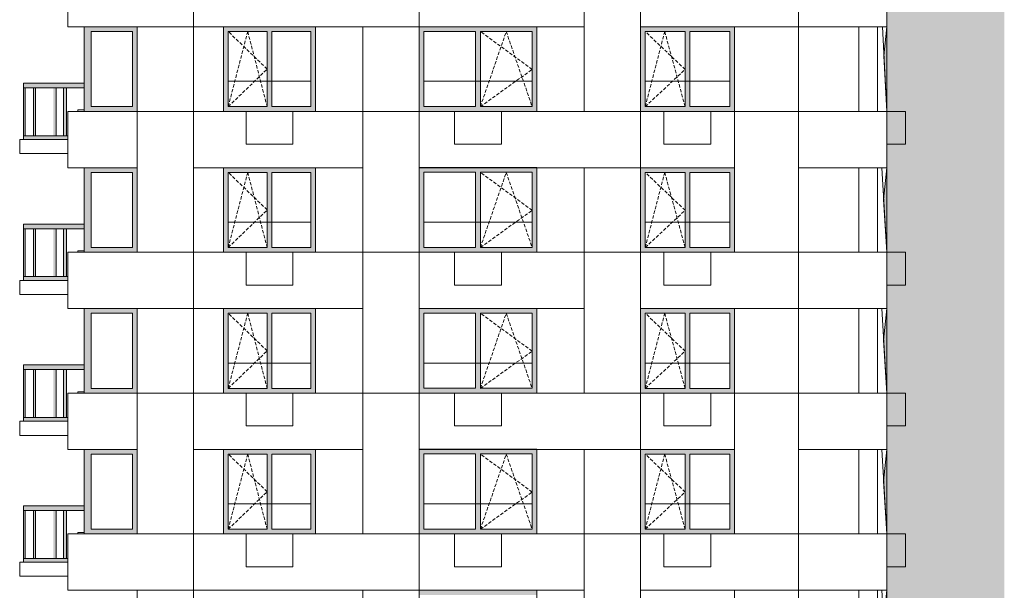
# Model space of a CAD drawing. Header units: millimetres. Extents: x 119219 to 750800, y -8933 to 168688.
# Tile 112 of 115: x 508361 to 529350, y 40860 to 53012. Entities that reach past the tile are written whole.
import ezdxf

# ---------------------------------------------------------------- set-up
doc = ezdxf.new("R2010")
doc.units = ezdxf.units.MM
doc.header["$MEASUREMENT"] = 0
doc.header["$XCLIPFRAME"] = 0
doc.linetypes.add('OO_EOIAAY', pattern=[105.833361, 70.555568, -35.277793])
for name, color, linetype, lineweight in [('0_Ном._пера__1', 7, 'Continuous', 0), ('0_Ном._пера__120', 7, 'Continuous', 0), ('0_Ном._пера__19', 255, 'Continuous', 0)]:
    doc.layers.add(name, color=color, linetype=linetype, lineweight=lineweight)
doc.layers.add('0_Ном._пера__161', color=7, linetype='Continuous', lineweight=13, true_color=0x6a6a6a)
picture_1 = doc.add_image_def('image6.png', size_in_pixel=(725, 814))
picture_2 = doc.add_image_def('image4.png', size_in_pixel=(877, 829))
picture_3 = doc.add_image_def('image2.png', size_in_pixel=(882, 837))
picture_4 = doc.add_image_def('image5.png', size_in_pixel=(729, 823))
picture_5 = doc.add_image_def('image3.png', size_in_pixel=(734, 827))

msp = doc.modelspace()

# ---------------------------------------------------------------- hatches: boundary and pattern name
at = {"layer": '0_Ном._пера__161', "linetype": 'Continuous', "lineweight": 0, "true_color": 0x696969}
for points in [[(509735.981, 52859.979), (509735.981, 52759.979), (509885.981, 52759.979), (510766.015, 52759.979), (510865.987, 52759.979), (510865.987, 52859.979)], [(509735.981, 52759.979), (509735.981, 51159.979), (509885.981, 51159.979), (509885.981, 52759.979)], [(510766.015, 52759.979), (510766.015, 51159.979), (510865.987, 51159.979), (510865.987, 52759.979)], [(512806.657, 52760), (513636.657, 52760), (513736.657, 52760), (514566.657, 52760), (514666.657, 52760), (514666.657, 52860), (512706.657, 52860), (512706.657, 52760)], [(512806.657, 52760), (512706.657, 52760), (512706.657, 51160), (512806.657, 51160)], [(513736.657, 52760), (513636.657, 52760), (513636.657, 51160), (513736.657, 51160)], [(514566.657, 52760), (514566.657, 51160), (514666.657, 51160), (514666.657, 52760)], [(516976.146, 52763.614), (518081.006, 52763.614), (518181.006, 52763.614), (519285.866, 52763.614), (519385.866, 52763.614), (519385.866, 52863.614), (516876.146, 52863.614), (516876.146, 52763.614)], [(516976.146, 52763.614), (516876.146, 52763.614), (516876.146, 51163.614), (516976.146, 51163.614)], [(518181.006, 52763.614), (518081.006, 52763.614), (518081.006, 51163.614), (518181.006, 51163.614)], [(519285.866, 51163.614), (519385.866, 51163.614), (519385.866, 52763.614), (519285.866, 52763.614)], [(521696.339, 52760), (522546.339, 52760), (522646.339, 52760), (523496.338, 52760), (523596.338, 52760), (523596.338, 52860), (521596.339, 52860), (521596.339, 52760)], [(521596.339, 52760), (521596.339, 51160), (521696.339, 51160), (521696.339, 52760)], [(522646.339, 52760), (522546.339, 52760), (522546.339, 51160), (522646.339, 51160)], [(523496.338, 52760), (523496.338, 51160), (523596.338, 51160), (523596.338, 52760)], [(508441.078, 51560.011), (509081.183, 51560.011), (509141.183, 51560.011), (509741.291, 51560.011), (509741.291, 51660.011), (508441.078, 51660.011)], [(508441.083, 50540.011), (508481.083, 50540.011), (508481.083, 51560.011), (508441.083, 51560.011)], [(508655.702, 50540.011), (508695.702, 50540.011), (508695.702, 51560.011), (508655.702, 51560.011)], [(509081.183, 50540.011), (509141.183, 50540.011), (509141.183, 51560.011), (509081.183, 51560.011)], [(509355.836, 51560.011), (509295.836, 51560.011), (509295.836, 50540.011), (509355.836, 50540.011)], [(509735.981, 51159.979), (509735.981, 51059.979), (510865.987, 51059.979), (510865.987, 51159.979), (510766.015, 51159.979), (509885.981, 51159.979)], [(512706.657, 51160), (512706.657, 51060), (514666.657, 51060), (514666.657, 51160), (514566.657, 51160), (513736.657, 51160), (513636.657, 51160), (512806.657, 51160)], [(518081.006, 51163.614), (516976.146, 51163.614), (516876.146, 51163.614), (516876.146, 51063.614), (519385.866, 51063.614), (519385.866, 51163.614), (519285.866, 51163.614), (518181.006, 51163.614)], [(522546.339, 51160), (521696.339, 51160), (521596.339, 51160), (521596.339, 51060), (523596.338, 51060), (523596.338, 51160), (523496.338, 51160), (522646.339, 51160)], [(508441.078, 50460.011), (509081.183, 50460.009), (509141.183, 50460.011), (509385.9, 50460.011), (509385.9, 50540.011), (509141.183, 50540.011), (509081.183, 50540.011), (508441.078, 50540.011)], [(509735.981, 49859.981), (509735.981, 49759.981), (509885.981, 49759.981), (510766.015, 49759.981), (510865.987, 49759.981), (510865.987, 49859.981)], [(509735.981, 49759.981), (509735.981, 48159.98), (509885.981, 48159.98), (509885.981, 49759.981)], [(510766.015, 49759.981), (510766.015, 48159.981), (510865.987, 48159.981), (510865.987, 49759.981)], [(512806.657, 49760), (513636.657, 49760), (513736.657, 49760), (514566.657, 49760), (514666.657, 49760), (514666.657, 49860), (512706.657, 49860), (512706.657, 49760)], [(512806.657, 49760), (512706.657, 49760), (512706.657, 48160), (512806.657, 48160)], [(513736.657, 49760), (513636.657, 49760), (513636.657, 48160), (513736.657, 48160)], [(514566.657, 49760), (514566.657, 48160), (514666.657, 48160), (514666.657, 49760)], [(516976.155, 49763.313), (518081.015, 49763.313), (518181.015, 49763.313), (519285.875, 49763.313), (519385.875, 49763.313), (519385.875, 49863.313), (516876.155, 49863.313), (516876.155, 49763.313)], [(516976.155, 49763.313), (516876.155, 49763.313), (516876.155, 48163.313), (516976.155, 48163.313)], [(518181.015, 49763.313), (518081.015, 49763.313), (518081.015, 48163.313), (518181.015, 48163.313)], [(519285.875, 48163.313), (519385.875, 48163.313), (519385.875, 49763.313), (519285.875, 49763.313)], [(521696.339, 49760), (522546.339, 49760), (522646.339, 49760), (523496.338, 49760), (523596.338, 49760), (523596.338, 49860), (521596.339, 49860), (521596.339, 49760)], [(521596.339, 49760), (521596.339, 48160), (521696.339, 48160), (521696.339, 49760)], [(522646.339, 49760), (522546.339, 49760), (522546.339, 48160), (522646.339, 48160)], [(523496.338, 49760), (523496.338, 48160), (523596.338, 48160), (523596.338, 49760)], [(508441.078, 48560.01), (509081.183, 48560.01), (509141.183, 48560.01), (509741.291, 48560.01), (509741.291, 48660.01), (508441.078, 48660.01)], [(508441.083, 47540.01), (508481.083, 47540.01), (508481.083, 48560.01), (508441.083, 48560.01)], [(508655.702, 47540.01), (508695.702, 47540.01), (508695.702, 48560.01), (508655.702, 48560.01)], [(509081.183, 47540.01), (509141.183, 47540.01), (509141.183, 48560.01), (509081.183, 48560.01)], [(509355.836, 48560.01), (509295.836, 48560.01), (509295.836, 47540.01), (509355.836, 47540.01)], [(509735.981, 48159.981), (509735.981, 48059.981), (510865.987, 48059.981), (510865.987, 48159.98), (510766.015, 48159.98), (509885.981, 48159.98)], [(512706.657, 48160), (512706.657, 48060), (514666.657, 48060), (514666.657, 48160), (514566.657, 48160), (513736.657, 48160), (513636.657, 48160), (512806.657, 48160)], [(518081.015, 48163.313), (516976.155, 48163.313), (516876.155, 48163.313), (516876.155, 48063.313), (519385.875, 48063.313), (519385.875, 48163.313), (519285.875, 48163.313), (518181.015, 48163.313)], [(522546.339, 48160), (521696.339, 48160), (521596.339, 48160), (521596.339, 48060), (523596.338, 48060), (523596.338, 48160), (523496.338, 48160), (522646.339, 48160)], [(508441.078, 47460.01), (509081.183, 47460.008), (509141.183, 47460.01), (509385.9, 47460.01), (509385.9, 47540.01), (509141.183, 47540.01), (509081.183, 47540.01), (508441.078, 47540.01)], [(509735.981, 46859.982), (509735.981, 46759.982), (509885.981, 46759.982), (510766.015, 46759.982), (510865.987, 46759.982), (510865.987, 46859.982)], [(512806.657, 46760), (513636.657, 46760), (513736.657, 46760), (514566.657, 46760), (514666.657, 46760), (514666.657, 46860), (512706.657, 46860), (512706.657, 46760)], [(516976.165, 46763.012), (518081.025, 46763.012), (518181.025, 46763.012), (519285.885, 46763.012), (519385.885, 46763.012), (519385.885, 46863.012), (516876.165, 46863.012), (516876.165, 46763.012)], [(521696.339, 46760), (522546.339, 46760), (522646.339, 46760), (523496.338, 46760), (523596.338, 46760), (523596.338, 46860), (521596.339, 46860), (521596.339, 46760)], [(509735.981, 46759.982), (509735.981, 45159.982), (509885.981, 45159.982), (509885.981, 46759.982)], [(510766.015, 46759.982), (510766.015, 45159.982), (510865.987, 45159.982), (510865.987, 46759.982)], [(512806.657, 46760), (512706.657, 46760), (512706.657, 45160), (512806.657, 45160)], [(513736.657, 46760), (513636.657, 46760), (513636.657, 45160), (513736.657, 45160)], [(514566.657, 46760), (514566.657, 45160), (514666.657, 45160), (514666.657, 46760)], [(516976.165, 46763.012), (516876.165, 46763.012), (516876.165, 45163.012), (516976.165, 45163.012)], [(518181.025, 46763.012), (518081.025, 46763.012), (518081.025, 45163.012), (518181.025, 45163.012)], [(519285.885, 45163.012), (519385.885, 45163.012), (519385.885, 46763.012), (519285.885, 46763.012)], [(521596.339, 46760), (521596.339, 45160), (521696.339, 45160), (521696.339, 46760)], [(522646.339, 46760), (522546.339, 46760), (522546.339, 45160), (522646.339, 45160)], [(523496.338, 46760), (523496.338, 45160), (523596.338, 45160), (523596.338, 46760)], [(508441.078, 45560.009), (509081.183, 45560.009), (509141.183, 45560.009), (509741.291, 45560.009), (509741.291, 45660.009), (508441.078, 45660.009)], [(508441.083, 44540.009), (508481.083, 44540.009), (508481.083, 45560.009), (508441.083, 45560.009)], [(508655.702, 44540.009), (508695.702, 44540.009), (508695.702, 45560.009), (508655.702, 45560.009)], [(509081.183, 44540.009), (509141.183, 44540.009), (509141.183, 45560.009), (509081.183, 45560.009)], [(509355.836, 45560.009), (509295.836, 45560.009), (509295.836, 44540.009), (509355.836, 44540.009)], [(509735.981, 45159.982), (509735.981, 45059.982), (510865.987, 45059.982), (510865.987, 45159.982), (510766.015, 45159.982), (509885.981, 45159.982)], [(512706.657, 45160), (512706.657, 45060), (514666.657, 45060), (514666.657, 45160), (514566.657, 45160), (513736.657, 45160), (513636.657, 45160), (512806.657, 45160)], [(518081.025, 45163.012), (516976.165, 45163.012), (516876.165, 45163.012), (516876.165, 45063.012), (519385.885, 45063.012), (519385.885, 45163.012), (519285.885, 45163.012), (518181.025, 45163.012)], [(522546.339, 45160), (521696.339, 45160), (521596.339, 45160), (521596.339, 45060), (523596.338, 45060), (523596.338, 45160), (523496.338, 45160), (522646.339, 45160)], [(508441.078, 44460.009), (509081.183, 44460.007), (509141.183, 44460.009), (509385.9, 44460.009), (509385.9, 44540.009), (509141.183, 44540.009), (509081.183, 44540.009), (508441.078, 44540.009)], [(509735.981, 43859.984), (509735.981, 43759.984), (509885.981, 43759.984), (510766.015, 43759.984), (510865.987, 43759.984), (510865.987, 43859.984)], [(509735.981, 43759.984), (509735.981, 42159.984), (509885.981, 42159.984), (509885.981, 43759.984)], [(510766.015, 43759.984), (510766.015, 42159.984), (510865.987, 42159.984), (510865.987, 43759.984)], [(512806.657, 43760), (513636.657, 43760), (513736.657, 43760), (514566.657, 43760), (514666.657, 43760), (514666.657, 43860), (512706.657, 43860), (512706.657, 43760)], [(512806.657, 43760), (512706.657, 43760), (512706.657, 42160), (512806.657, 42160)], [(513736.657, 43760), (513636.657, 43760), (513636.657, 42160), (513736.657, 42160)], [(514566.657, 43760), (514566.657, 42160), (514666.657, 42160), (514666.657, 43760)], [(516976.174, 43762.711), (518081.034, 43762.711), (518181.034, 43762.711), (519285.894, 43762.711), (519385.894, 43762.711), (519385.894, 43862.711), (516876.174, 43862.711), (516876.174, 43762.711)], [(516976.174, 43762.711), (516876.174, 43762.711), (516876.174, 42162.711), (516976.174, 42162.711)], [(518181.034, 43762.711), (518081.034, 43762.711), (518081.034, 42162.711), (518181.034, 42162.711)], [(519285.894, 42162.711), (519385.894, 42162.711), (519385.894, 43762.711), (519285.894, 43762.711)], [(521696.339, 43760), (522546.339, 43760), (522646.339, 43760), (523496.338, 43760), (523596.338, 43760), (523596.338, 43860), (521596.339, 43860), (521596.339, 43760)], [(521596.339, 43760), (521596.339, 42160), (521696.339, 42160), (521696.339, 43760)], [(522646.339, 43760), (522546.339, 43760), (522546.339, 42160), (522646.339, 42160)], [(523496.338, 43760), (523496.338, 42160), (523596.338, 42160), (523596.338, 43760)], [(508441.078, 42560.009), (509081.183, 42560.009), (509141.183, 42560.009), (509741.291, 42560.009), (509741.291, 42660.009), (508441.078, 42660.009)], [(508441.083, 41540.009), (508481.083, 41540.009), (508481.083, 42560.009), (508441.083, 42560.009)], [(508655.702, 41540.009), (508695.702, 41540.009), (508695.702, 42560.009), (508655.702, 42560.009)], [(509081.183, 41540.009), (509141.183, 41540.009), (509141.183, 42560.009), (509081.183, 42560.009)], [(509355.836, 42560.009), (509295.836, 42560.009), (509295.836, 41540.009), (509355.836, 41540.009)], [(509735.981, 42159.984), (509735.981, 42059.984), (510865.987, 42059.984), (510865.987, 42159.984), (510766.015, 42159.984), (509885.981, 42159.984)], [(512706.657, 42160), (512706.657, 42060), (514666.657, 42060), (514666.657, 42160), (514566.657, 42160), (513736.657, 42160), (513636.657, 42160), (512806.657, 42160)], [(518081.034, 42162.711), (516976.174, 42162.711), (516876.174, 42162.711), (516876.174, 42062.711), (519385.894, 42062.711), (519385.894, 42162.711), (519285.894, 42162.711), (518181.034, 42162.711)], [(522546.339, 42160), (521696.339, 42160), (521596.339, 42160), (521596.339, 42060), (523596.338, 42060), (523596.338, 42160), (523496.338, 42160), (522646.339, 42160)], [(508441.078, 41460.009), (509081.183, 41460.007), (509141.183, 41460.009), (509385.9, 41460.009), (509385.9, 41540.009), (509141.183, 41540.009), (509081.183, 41540.009), (508441.078, 41540.009)], [(516976.183, 40762.409), (518081.043, 40762.409), (518181.043, 40762.409), (519285.903, 40762.409), (519385.903, 40762.409), (519385.903, 40862.409), (516876.183, 40862.409), (516876.183, 40762.409)]]:
    msp.add_hatch(color=251, dxfattribs=at).paths.add_polyline_path(points)
at = {"layer": '0_Ном._пера__19', "linetype": 'Continuous', "lineweight": 0}
msp.add_hatch(color=255, dxfattribs=at).paths.add_polyline_path([(529350.442, 69710.038), (526846.474, 69710.038), (526846.474, 66660), (526846.474, 64860), (526785.972, 64260.09), (526846.449, 63060), (526846.449, 61860), (526781.891, 61184.999), (526846.474, 60060), (526846.001, 58860), (526778.415, 58184.996), (526846.448, 57060), (526846.448, 55860), (526792.026, 54959.988), (526846.463, 54060), (526846.463, 52860), (526784.198, 52242.361), (526846.462, 51060), (526846.462, 49860), (526778.414, 49184.986), (526846.462, 48060), (526846.462, 46860), (526778.415, 46184.996), (526846.449, 45060), (526846.449, 43860), (526778.423, 43185.069), (526846.475, 42060), (526846.475, 40860), (526778.41, 40185.079), (526846.449, 39060), (526846.449, 37860), (526778.403, 37185), (526846.451, 36060), (526846.451, 34860), (526778.402, 34184.996), (526846.449, 33060), (526846.449, 31860), (526778.403, 31185.008), (526846.451, 30060), (526846.451, 28860), (526778.401, 28184.996), (526846.449, 27060), (526846.449, 25860), (526778.403, 25185), (526846.451, 24060), (526846.451, 22860.301), (526778.401, 22185.009), (526846.45, 21060.13), (526846.449, 19860.301), (526778.436, 19184.45), (526846.432, 18060.301), (526846.432, 16860), (526778.399, 16185.154), (526846.449, 15060), (526846.449, 13860), (526778.403, 13185), (526846.451, 12060), (526846.451, 10860), (526783.479, 10184.996), (526846.474, 9060), (526846.474, 7860), (526778.402, 7184.99), (526845.989, 6060), (529350.442, 6014.085)])

# ---------------------------------------------------------------- linework, layer by layer
at = {"layer": '0_Ном._пера__1', "color": 7, "linetype": 'Continuous', "lineweight": 0}
for p, q in [((516876.146, 52863.614), (519385.866, 52863.614)), ((521596.339, 52860), (521596.67, 52860)), ((526846.449, 51060), (526751.68, 52860)), ((508441.078, 51560.011), (508441.078, 51660.011)), ((509741.291, 51660.011), (508441.078, 51660.011)), ((512806.657, 51700), (514566.657, 51700)), ((516976.256, 51700), (519285.976, 51700)), ((521696.339, 51700), (523496.338, 51700)), ((509081.183, 51560.011), (508441.078, 51560.011)), ((508441.083, 50540.011), (508441.083, 51560.011)), ((508481.083, 50540.011), (508481.083, 51560.011)), ((508655.702, 50540.011), (508655.702, 51560.011)), ((508695.702, 50540.011), (508695.702, 51560.011)), ((509141.183, 51560.011), (509081.183, 51560.011)), ((509081.183, 51560.011), (509141.183, 51560.011)), ((509741.291, 51560.011), (509141.183, 51560.011)), ((509141.183, 50540.011), (509141.183, 51560.011)), ((509295.836, 50540.011), (509295.836, 51560.011)), ((509355.836, 50540.011), (509355.836, 51560.011)), ((508441.078, 50460.011), (508441.078, 50540.011)), ((509081.183, 50540.011), (508441.078, 50540.011)), ((509141.183, 50540.011), (509081.183, 50540.011)), ((509385.9, 50540.011), (509141.183, 50540.011)), ((516876.155, 49863.313), (519385.875, 49863.313)), ((521596.339, 49860), (521596.67, 49860)), ((526846.449, 48060), (526737.592, 49860)), ((512806.657, 48700), (514566.657, 48700)), ((516976.256, 48700), (519285.976, 48700)), ((521696.339, 48700), (523496.338, 48700)), ((508441.078, 48560.01), (508441.078, 48660.01)), ((509741.291, 48660.01), (508441.078, 48660.01)), ((509081.183, 48560.01), (508441.078, 48560.01)), ((508441.083, 47540.01), (508441.083, 48560.01)), ((508481.083, 47540.01), (508481.083, 48560.01)), ((508655.702, 47540.01), (508655.702, 48560.01)), ((508695.702, 47540.01), (508695.702, 48560.01)), ((509141.183, 48560.01), (509081.183, 48560.01)), ((509081.183, 48560.01), (509141.183, 48560.01)), ((509741.291, 48560.01), (509141.183, 48560.01)), ((509141.183, 47540.01), (509141.183, 48560.01)), ((509295.836, 47540.01), (509295.836, 48560.01)), ((509355.836, 47540.01), (509355.836, 48560.01)), ((508441.078, 47460.01), (508441.078, 47540.01)), ((509081.183, 47540.01), (508441.078, 47540.01)), ((509141.183, 47540.01), (509081.183, 47540.01)), ((509385.9, 47540.01), (509141.183, 47540.01)), ((516876.165, 46863.012), (519385.885, 46863.012)), ((521596.339, 46860), (521596.67, 46860)), ((526846.449, 45060), (526737.595, 46860)), ((508441.078, 45560.009), (508441.078, 45660.009)), ((509741.291, 45660.009), (508441.078, 45660.009)), ((509081.183, 45560.009), (508441.078, 45560.009)), ((508441.083, 44540.009), (508441.083, 45560.009)), ((508481.083, 44540.009), (508481.083, 45560.009)), ((508655.702, 44540.009), (508655.702, 45560.009)), ((508695.702, 44540.009), (508695.702, 45560.009)), ((509141.183, 45560.009), (509081.183, 45560.009)), ((509081.183, 45560.009), (509141.183, 45560.009)), ((509741.291, 45560.009), (509141.183, 45560.009)), ((509141.183, 44540.009), (509141.183, 45560.009)), ((509295.836, 44540.009), (509295.836, 45560.009)), ((509355.836, 44540.009), (509355.836, 45560.009)), ((512806.657, 45700), (514566.657, 45700)), ((516976.256, 45700), (519285.976, 45700)), ((521696.339, 45700), (523496.338, 45700)), ((508441.078, 44460.009), (508441.078, 44540.009)), ((509081.183, 44540.009), (508441.078, 44540.009)), ((509141.183, 44540.009), (509081.183, 44540.009)), ((509385.9, 44540.009), (509141.183, 44540.009)), ((516876.174, 43862.711), (519385.894, 43862.711)), ((521596.339, 43860), (521596.67, 43860)), ((526846.449, 42060), (526737.614, 43860)), ((508441.078, 42560.009), (508441.078, 42660.009)), ((509741.291, 42660.009), (508441.078, 42660.009)), ((512806.657, 42700), (514566.657, 42700)), ((516976.256, 42700), (519285.976, 42700)), ((521696.339, 42700), (523496.338, 42700)), ((509081.183, 42560.009), (508441.078, 42560.009)), ((508441.083, 41540.008), (508441.083, 42560.009)), ((508481.083, 41540.009), (508481.083, 42560.009)), ((508655.702, 41540.009), (508655.702, 42560.009)), ((508695.702, 41540.009), (508695.702, 42560.009)), ((509141.183, 42560.009), (509081.183, 42560.009)), ((509081.183, 42560.009), (509141.183, 42560.009)), ((509741.291, 42560.009), (509141.183, 42560.009)), ((509141.183, 41540.009), (509141.183, 42560.009)), ((509295.836, 41540.009), (509295.836, 42560.009)), ((509355.836, 41540.009), (509355.836, 42560.009)), ((508441.078, 41460.009), (508441.078, 41540.009)), ((509081.183, 41540.009), (508441.078, 41540.009)), ((509141.183, 41540.009), (509081.183, 41540.009)), ((509385.9, 41540.009), (509141.183, 41540.009)), ((516876.183, 40862.409), (519385.903, 40862.409)), ((526846.449, 39060), (526737.595, 40860))]:
    msp.add_line(p, q, dxfattribs=at)
for points in [[(509385.9, 54060), (512065.947, 54060), (512065.947, 52860), (509385.9, 52860)], [(512065.947, 54060), (516876.551, 54060), (516876.551, 52860), (512065.947, 52860)], [(516876.551, 54060), (520396.277, 54060), (520396.277, 52860), (516876.551, 52860)], [(520396.005, 54060), (521595.966, 54060), (521595.966, 51060), (520396.005, 51060)], [(521596.022, 54059.999), (524966.014, 54059.999), (524966.014, 52860), (521596.022, 52860)], [(524966.014, 54060), (526846.449, 54060), (526846.449, 52860), (524966.014, 52860)], [(510865.987, 52860), (512065.947, 52860), (512065.947, 51060), (510865.987, 51060)], [(515676.296, 52860), (516876.256, 52860), (516876.256, 51060), (515676.296, 51060)], [(523595.964, 52860), (524966.014, 52860), (524966.014, 51060), (523595.964, 51060)], [(526246.315, 52859.999), (526646.315, 52859.999), (526646.315, 51059.999), (526246.315, 51059.999)], [(509385.9, 51060), (510865.886, 51060), (510865.886, 49860), (509385.9, 49860)], [(510865.987, 51060), (512065.947, 51060), (512065.947, 48060), (510865.987, 48060)], [(512065.947, 51060), (515676.591, 51060), (515676.591, 49860), (512065.947, 49860)], [(515676.296, 51060), (516876.256, 51060), (516876.256, 48060), (515676.296, 48060)], [(516876.256, 51060), (521596.022, 51060), (521596.022, 49860), (516876.256, 49860)], [(521596.022, 51060), (523596.338, 51060), (523596.338, 49860), (521596.022, 49860)], [(521596.022, 51060), (523596.338, 51060), (523596.338, 49860), (521596.022, 49860)], [(523596.338, 51060), (524966.014, 51060), (524966.014, 48060), (523596.338, 48060)], [(524966.014, 51060), (526846.449, 51060), (526846.449, 49860), (524966.014, 49860)], [(508361.082, 50460), (509385.859, 50460), (509385.859, 50160), (508361.082, 50160)], [(520396.005, 49860), (521595.966, 49860), (521595.966, 48060), (520396.005, 48060)], [(526246.315, 49859.999), (526646.315, 49859.999), (526646.315, 48059.999), (526246.315, 48059.999)], [(509385.9, 48060), (512065.947, 48060), (512065.947, 46860), (509385.9, 46860)], [(512065.947, 48060), (515676.296, 48060), (515676.296, 46860), (512065.947, 46860)], [(515676.296, 48060), (516876.256, 48060), (516876.256, 45060), (515676.296, 45060)], [(516876.551, 48060), (520396.277, 48060), (520396.277, 46860), (516876.551, 46860)], [(520396.005, 48060), (521595.966, 48060), (521595.966, 45060), (520396.005, 45060)], [(521596.022, 48060), (524966.014, 48060), (524966.014, 46860), (521596.022, 46860)], [(524966.014, 48060), (526846.449, 48060), (526846.449, 46860), (524966.014, 46860)], [(508361.082, 47460), (509385.859, 47460), (509385.859, 47160), (508361.082, 47160)], [(510865.987, 46860), (512065.947, 46860), (512065.947, 45060), (510865.987, 45060)], [(523595.964, 46860), (524966.014, 46860), (524966.014, 45060), (523595.964, 45060)], [(526246.315, 46859.999), (526646.315, 46859.999), (526646.315, 45059.999), (526246.315, 45059.999)], [(509385.9, 45060), (510865.886, 45060), (510865.886, 43860), (509385.9, 43860)], [(510865.987, 45060), (512065.947, 45060), (512065.947, 42060), (510865.987, 42060)], [(512065.947, 45060), (515676.296, 45060), (515676.296, 43860), (512065.947, 43860)], [(515676.296, 45060), (516876.256, 45060), (516876.256, 42060), (515676.296, 42060)], [(516876.256, 45060), (521596.022, 45060), (521596.022, 43860), (516876.256, 43860)], [(521596.022, 45060), (523596.338, 45060), (523596.338, 43860), (521596.022, 43860)], [(523596.338, 45060), (524966.014, 45060), (524966.014, 42060), (523596.338, 42060)], [(524966.014, 45060), (526846.449, 45060), (526846.449, 43860), (524966.014, 43860)], [(508361.082, 44460), (509385.859, 44460), (509385.859, 44160), (508361.082, 44160)], [(520396.005, 43860), (521595.966, 43860), (521595.966, 42060), (520396.005, 42060)], [(526246.315, 43859.999), (526646.315, 43859.999), (526646.315, 42059.999), (526246.315, 42059.999)], [(509385.9, 42060), (512065.947, 42060), (512065.947, 40860), (509385.9, 40860)], [(512065.947, 42060), (516876.551, 42060), (516876.551, 40860), (512065.947, 40860)], [(516876.551, 42060), (520396.277, 42060), (520396.277, 40860), (516876.551, 40860)], [(520396.005, 42060), (521595.966, 42060), (521595.966, 39060), (520396.005, 39060)], [(521596.022, 42060), (524966.014, 42060), (524966.014, 40860), (521596.022, 40860)], [(524966.014, 42060), (526846.449, 42060), (526846.449, 40860), (524966.014, 40860)], [(508361.082, 41460), (509385.859, 41460), (509385.859, 41160), (508361.082, 41160)], [(510865.987, 40860), (512065.947, 40860), (512065.947, 39060), (510865.987, 39060)], [(515676.296, 40860), (516876.256, 40860), (516876.256, 39060), (515676.296, 39060)], [(523595.964, 40860), (524966.014, 40860), (524966.014, 39060), (523595.964, 39060)]]:
    msp.add_lwpolyline(points, close=True, dxfattribs=at)
msp.add_lwpolyline([(526846.463, 54060.002), (526846.463, 52860.002), (526784.198, 52242.363), (526846.462, 51060.002), (526846.462, 49860.002), (526778.414, 49184.987), (526846.462, 48060.002), (526846.462, 46860.002), (526778.415, 46184.998), (526846.449, 45060.002), (526846.449, 43860.002), (526778.423, 43185.07), (526846.475, 42060.002), (526846.475, 40860.002), (526778.41, 40185.08)], dxfattribs=at)
at = {"layer": '0_Ном._пера__1', "color": 7, "linetype": 'Continuous', "lineweight": 0, "flags": 128}
for points in [[(512706.657, 52860), (512065.947, 52860), (512065.947, 51060), (512706.657, 51060)], [(515676.296, 52860), (514666.657, 52860), (514666.657, 51060), (515676.296, 51060)], [(520396.277, 52860), (519385.967, 52860), (519385.967, 51060), (520396.277, 51060)], [(526246.315, 52860), (524966.014, 52860), (524966.014, 51060), (526246.315, 51060)], [(512706.657, 49860), (512065.947, 49860), (512065.947, 48060), (512706.657, 48060)], [(515676.296, 49860), (514666.657, 49860), (514666.657, 48060), (515676.296, 48060)], [(520396.005, 49860), (519385.967, 49860), (519385.967, 48060), (520396.005, 48060)], [(526246.315, 49860), (524966.014, 49860), (524966.014, 48060), (526246.315, 48060)], [(512706.657, 46860), (512065.947, 46860), (512065.947, 45060), (512706.657, 45060)], [(515676.296, 46860), (514666.657, 46860), (514666.657, 45060), (515676.296, 45060)], [(520396.005, 46860), (519385.967, 46860), (519385.967, 45060), (520396.005, 45060)], [(526246.315, 46860), (524966.014, 46860), (524966.014, 45060), (526246.315, 45060)], [(512706.657, 43860), (512065.947, 43860), (512065.947, 42060), (512706.657, 42060)], [(515676.296, 43860), (514666.657, 43860), (514666.657, 42060), (515676.296, 42060)], [(520396.277, 43860), (519385.967, 43860), (519385.967, 42060), (520396.277, 42060)], [(526246.315, 43860), (524966.014, 43860), (524966.014, 42060), (526246.315, 42060)], [(520396.277, 40860), (519385.967, 40860), (519385.967, 39060), (520396.277, 39060)], [(526246.315, 40860), (524966.014, 40860), (524966.014, 39060), (526246.315, 39060)]]:
    msp.add_lwpolyline(points, close=True, dxfattribs=at)
at = {"layer": '0_Ном._пера__120', "color": 7, "linetype": 'Continuous', "lineweight": 0}
for p, q in [((509735.981, 52759.979), (509735.981, 52859.979)), ((509735.981, 51159.979), (509735.981, 52759.979)), ((509885.981, 52759.979), (509885.981, 51159.979)), ((510766.015, 52759.979), (509885.981, 52759.979)), ((510766.015, 51159.979), (510766.015, 52759.979)), ((512806.657, 52760), (512806.657, 51160)), ((513636.657, 52760), (512806.657, 52760)), ((513636.657, 51160), (513636.657, 52760)), ((513736.657, 52760), (513736.657, 51160)), ((514566.657, 52760), (513736.657, 52760)), ((514566.657, 51160), (514566.657, 52760)), ((516976.146, 52763.614), (516976.146, 51163.614)), ((518081.006, 52763.614), (516976.146, 52763.614)), ((518081.006, 51163.614), (518081.006, 52763.614)), ((518181.006, 52763.614), (518181.006, 51163.614)), ((519285.866, 52763.614), (518181.006, 52763.614)), ((519285.866, 51163.614), (519285.866, 52763.614)), ((521696.339, 52760), (521696.339, 51160)), ((522546.339, 52760), (521696.339, 52760)), ((522546.339, 51160), (522546.339, 52760)), ((522646.339, 52760), (522646.339, 51160)), ((523496.338, 52760), (522646.339, 52760)), ((523496.338, 51160), (523496.338, 52760)), ((509735.981, 51059.979), (509735.981, 51159.979)), ((509885.981, 51159.979), (510766.015, 51159.979)), ((512806.657, 51160), (513636.657, 51160)), ((513736.657, 51160), (514566.657, 51160)), ((516976.146, 51163.614), (518081.006, 51163.614)), ((518181.006, 51163.614), (519285.866, 51163.614)), ((521696.339, 51160), (522546.339, 51160)), ((522646.339, 51160), (523496.338, 51160)), ((509735.981, 49759.981), (509735.981, 49859.981)), ((509735.981, 48159.981), (509735.981, 49759.981)), ((509885.981, 49759.981), (509885.981, 48159.981)), ((510766.015, 49759.981), (509885.981, 49759.981)), ((510766.015, 48159.981), (510766.015, 49759.981)), ((512806.657, 49760), (512806.657, 48160)), ((513636.657, 49760), (512806.657, 49760)), ((513636.657, 48160), (513636.657, 49760)), ((513736.657, 49760), (513736.657, 48160)), ((514566.657, 49760), (513736.657, 49760)), ((514566.657, 48160), (514566.657, 49760)), ((516976.155, 49763.313), (516976.155, 48163.313)), ((518081.015, 49763.313), (516976.155, 49763.313)), ((518081.015, 48163.313), (518081.015, 49763.313)), ((518181.015, 49763.313), (518181.015, 48163.313)), ((519285.875, 49763.313), (518181.015, 49763.313)), ((519285.875, 48163.313), (519285.875, 49763.313)), ((521696.339, 49760), (521696.339, 48160)), ((522546.339, 49760), (521696.339, 49760)), ((522546.339, 48160), (522546.339, 49760)), ((522646.339, 49760), (522646.339, 48160)), ((523496.338, 49760), (522646.339, 49760)), ((523496.338, 48160), (523496.338, 49760)), ((509735.981, 48059.981), (509735.981, 48159.981)), ((509885.981, 48159.981), (510766.015, 48159.981)), ((512806.657, 48160), (513636.657, 48160)), ((513736.657, 48160), (514566.657, 48160)), ((516976.155, 48163.313), (518081.015, 48163.313)), ((518181.015, 48163.313), (519285.875, 48163.313)), ((521696.339, 48160), (522546.339, 48160)), ((522646.339, 48160), (523496.338, 48160)), ((509735.981, 46759.982), (509735.981, 46859.982)), ((509735.981, 45159.982), (509735.981, 46759.982)), ((509885.981, 46759.982), (509885.981, 45159.982)), ((510766.015, 46759.982), (509885.981, 46759.982)), ((510766.015, 45159.982), (510766.015, 46759.982)), ((512806.657, 46760), (512806.657, 45160)), ((513636.657, 46760), (512806.657, 46760)), ((513636.657, 45160), (513636.657, 46760)), ((513736.657, 46760), (513736.657, 45160)), ((514566.657, 46760), (513736.657, 46760)), ((514566.657, 45160), (514566.657, 46760)), ((516976.165, 46763.012), (516976.165, 45163.012)), ((518081.025, 46763.012), (516976.165, 46763.012)), ((518081.025, 45163.012), (518081.025, 46763.012)), ((518181.025, 46763.012), (518181.025, 45163.012)), ((519285.885, 46763.012), (518181.025, 46763.012)), ((519285.885, 45163.012), (519285.885, 46763.012)), ((521696.339, 46760), (521696.339, 45160)), ((522546.339, 46760), (521696.339, 46760)), ((522546.339, 45160), (522546.339, 46760)), ((522646.339, 46760), (522646.339, 45160)), ((523496.338, 46760), (522646.339, 46760)), ((523496.338, 45160), (523496.338, 46760)), ((509735.981, 45059.982), (509735.981, 45159.982)), ((509885.981, 45159.982), (510766.015, 45159.982)), ((512806.657, 45160), (513636.657, 45160)), ((513736.657, 45160), (514566.657, 45160)), ((516976.165, 45163.012), (518081.025, 45163.012)), ((518181.025, 45163.012), (519285.885, 45163.012)), ((521696.339, 45160), (522546.339, 45160)), ((522646.339, 45160), (523496.338, 45160)), ((509735.981, 43759.984), (509735.981, 43859.984)), ((509735.981, 42159.984), (509735.981, 43759.984)), ((509885.981, 43759.984), (509885.981, 42159.984)), ((510766.015, 43759.984), (509885.981, 43759.984)), ((510766.015, 42159.984), (510766.015, 43759.984)), ((512806.657, 43760), (512806.657, 42160)), ((513636.657, 43760), (512806.657, 43760)), ((513636.657, 42160), (513636.657, 43760)), ((513736.657, 43760), (513736.657, 42160)), ((514566.657, 43760), (513736.657, 43760)), ((514566.657, 42160), (514566.657, 43760)), ((516976.174, 43762.711), (516976.174, 42162.711)), ((518081.034, 43762.711), (516976.174, 43762.711)), ((518081.034, 42162.711), (518081.034, 43762.711)), ((518181.034, 43762.711), (518181.034, 42162.711)), ((519285.894, 43762.711), (518181.034, 43762.711)), ((519285.894, 42162.711), (519285.894, 43762.711)), ((521696.339, 43760), (521696.339, 42160)), ((522546.339, 43760), (521696.339, 43760)), ((522546.339, 42160), (522546.339, 43760)), ((522646.339, 43760), (522646.339, 42160)), ((523496.338, 43760), (522646.339, 43760)), ((523496.338, 42160), (523496.338, 43760)), ((509735.981, 42059.984), (509735.981, 42159.984)), ((509885.981, 42159.984), (510766.015, 42159.984)), ((512806.657, 42160), (513636.657, 42160)), ((513736.657, 42160), (514566.657, 42160)), ((516976.174, 42162.711), (518081.034, 42162.711)), ((518181.034, 42162.711), (519285.894, 42162.711)), ((521696.339, 42160), (522546.339, 42160)), ((522646.339, 42160), (523496.338, 42160))]:
    msp.add_line(p, q, dxfattribs=at)
at = {"layer": '0_Ном._пера__120', "color": 7, "linetype": 'OO_EOIAAY', "lineweight": 0}
for p, q in [((512806.657, 51160), (513221.657, 52760)), ((513636.657, 51960), (512806.657, 52760)), ((513221.657, 52760), (513636.657, 51160)), ((518181.116, 51160), (518733.546, 52760)), ((519285.976, 51952.811), (518181.116, 52760)), ((518733.546, 52760), (519285.976, 51160)), ((521696.339, 51160), (522111.339, 52760)), ((522546.339, 51952.811), (521696.339, 52760)), ((522111.339, 52760), (522546.339, 51160)), ((512806.657, 51160), (513636.657, 51960)), ((518181.116, 51160), (519285.976, 51952.811)), ((521696.339, 51160), (522546.339, 51952.811)), ((512806.657, 48160), (513221.657, 49760)), ((513636.657, 48960), (512806.657, 49760)), ((513221.657, 49760), (513636.657, 48160)), ((518181.116, 48160), (518733.546, 49760)), ((519285.976, 48952.811), (518181.116, 49760)), ((518733.546, 49760), (519285.976, 48160)), ((521696.339, 48160), (522111.339, 49760)), ((522546.339, 48952.811), (521696.339, 49760)), ((522111.339, 49760), (522546.339, 48160)), ((512806.657, 48160), (513636.657, 48960)), ((518181.116, 48160), (519285.976, 48952.811)), ((521696.339, 48160), (522546.339, 48952.811)), ((512806.657, 45160), (513221.657, 46760)), ((513636.657, 45960), (512806.657, 46760)), ((513221.657, 46760), (513636.657, 45160)), ((518181.116, 45160), (518733.546, 46760)), ((519285.976, 45952.811), (518181.116, 46760)), ((518733.546, 46760), (519285.976, 45160)), ((521696.339, 45160), (522111.339, 46760)), ((522546.339, 45952.811), (521696.339, 46760)), ((522111.339, 46760), (522546.339, 45160)), ((512806.657, 45160), (513636.657, 45960)), ((518181.116, 45160), (519285.976, 45952.811)), ((521696.339, 45160), (522546.339, 45952.811)), ((512806.657, 42160), (513221.657, 43760)), ((513636.657, 42960), (512806.657, 43760)), ((513221.657, 43760), (513636.657, 42160)), ((518181.116, 42160), (518733.546, 43760)), ((519285.976, 42952.811), (518181.116, 43760)), ((518733.546, 43760), (519285.976, 42160)), ((521696.339, 42160), (522111.339, 43760)), ((522546.339, 42952.811), (521696.339, 43760)), ((522111.339, 43760), (522546.339, 42160)), ((512806.657, 42160), (513636.657, 42960)), ((518181.116, 42160), (519285.976, 42952.811)), ((521696.339, 42160), (522546.339, 42952.811))]:
    msp.add_line(p, q, dxfattribs=at)
at = {"layer": '0_Ном._пера__120', "color": 7, "linetype": 'Continuous', "lineweight": 0, "flags": 128}
for points in [[(509601.112, 51090.002), (509601.112, 51060.002), (509735.794, 51060.002), (509735.794, 51090.002)], [(513186.551, 51060.002), (513186.551, 50360.002), (514186.551, 50360.002), (514186.551, 51060.002)], [(517631.001, 51060.002), (517631.001, 50360.002), (518631.001, 50360.002), (518631.001, 51060.002)], [(522095.861, 51060.002), (522095.861, 50360.002), (523095.861, 50360.002), (523095.861, 51060.002)], [(527247.036, 51059.977), (526846.449, 51059.975), (526846.449, 50359.977), (527247.036, 50359.977)], [(509601.112, 48060.002), (509735.794, 48060.002), (509735.794, 48090.002), (509601.112, 48090.002)], [(513186.551, 48060.002), (513186.551, 47360.002), (514186.551, 47360.002), (514186.551, 48060.002)], [(517631.001, 48060.002), (517631.001, 47360.002), (518631.001, 47360.002), (518631.001, 48060.002)], [(522095.861, 48060.002), (522095.861, 47360.002), (523095.861, 47360.002), (523095.861, 48060.002)], [(527247.036, 48059.978), (526846.449, 48059.977), (526846.449, 47359.978), (527247.036, 47359.978)], [(509601.112, 45060.002), (509735.794, 45060.002), (509735.794, 45090.002), (509601.112, 45090.002)], [(513186.551, 45060.002), (513186.551, 44360.002), (514186.551, 44360.002), (514186.551, 45060.002)], [(517631.001, 45060.002), (517631.001, 44360.002), (518631.001, 44360.002), (518631.001, 45060.002)], [(522095.861, 45060.002), (522095.861, 44360.002), (523095.861, 44360.002), (523095.861, 45060.002)], [(527247.036, 45059.98), (526846.449, 45059.978), (526846.449, 44359.98), (527247.036, 44359.98)], [(509601.112, 42060.002), (509735.794, 42060.002), (509735.794, 42090.002), (509601.112, 42090.002)], [(513186.551, 42060.002), (513186.551, 41360.002), (514186.551, 41360.002), (514186.551, 42060.002)], [(517631.001, 42060.002), (517631.001, 41360.002), (518631.001, 41360.002), (518631.001, 42060.002)], [(522095.861, 42060.002), (522095.861, 41360.002), (523095.861, 41360.002), (523095.861, 42060.002)], [(527247.036, 42059.982), (526846.449, 42059.98), (526846.449, 41359.982), (527247.036, 41359.982)]]:
    msp.add_lwpolyline(points, close=True, dxfattribs=at)

# ---------------------------------------------------------------- pictures from other files: only their frames are drawn
at = {"linetype": 'Continuous', "lineweight": 0}
image = msp.add_image(picture_2, insert=(509385.9, 52860), size_in_units=(2680.047, 1200), dxfattribs=at)
image.set_boundary_path([(-0.5, -0.5), (876.5, 828.5)])
image = msp.add_image(picture_2, insert=(512065.947, 52860), size_in_units=(4810.604, 1200), dxfattribs=at)
image.set_boundary_path([(-0.5, -0.5), (876.5, 828.5)])
image = msp.add_image(picture_2, insert=(516876.551, 52860), size_in_units=(3519.726, 1200), dxfattribs=at)
image.set_boundary_path([(-0.5, -0.5), (876.5, 828.5)])
image = msp.add_image(picture_3, insert=(520396.005, 51060), size_in_units=(1199.96, 3000), dxfattribs=at)
image.set_boundary_path([(-0.5, -0.5), (881.5, 836.5)])
image = msp.add_image(picture_2, insert=(521595.966, 52860), size_in_units=(3370.048, 1200), dxfattribs=at)
image.set_boundary_path([(-0.5, -0.5), (876.5, 828.5)])
image = msp.add_image(picture_4, insert=(524966.014, 52860), size_in_units=(1880.449, 1200), dxfattribs=at)
image.set_boundary_path([(-0.5, -0.5), (728.5, 822.5)])
image = msp.add_image(picture_1, insert=(512065.947, 52860), size_in_units=(1199.96, 1800), rotation=180, dxfattribs=at)
image.set_boundary_path([(-0.5, -0.5), (724.5, 813.5)])
image = msp.add_image(picture_1, insert=(516876.256, 52860), size_in_units=(1199.96, 1800), rotation=180, dxfattribs=at)
image.set_boundary_path([(-0.5, -0.5), (724.5, 813.5)])
image = msp.add_image(picture_1, insert=(524966.014, 52860), size_in_units=(1370.05, 1800), rotation=180, dxfattribs=at)
image.set_boundary_path([(-0.5, -0.5), (724.5, 813.5)])
image = msp.add_image(picture_4, insert=(526246.315, 51060), size_in_units=(400, 1800), dxfattribs=at)
image.set_boundary_path([(-0.5, -0.5), (728.5, 822.5)])
image = msp.add_image(picture_4, insert=(526646.315, 51060), size_in_units=(200, 1800), dxfattribs=at)
image.set_boundary_path([(-0.5, -0.5), (728.5, 822.5)])
image = msp.add_image(picture_2, insert=(509385.9, 49860), size_in_units=(1479.986, 1200), dxfattribs=at)
image.set_boundary_path([(-0.5, -0.5), (876.5, 828.5)])
image = msp.add_image(picture_1, insert=(512065.947, 51060), size_in_units=(1199.96, 3000), rotation=180, dxfattribs=at)
image.set_boundary_path([(-0.5, -0.5), (724.5, 813.5)])
image = msp.add_image(picture_2, insert=(512065.947, 49860), size_in_units=(3610.349, 1200), dxfattribs=at)
image.set_boundary_path([(-0.5, -0.5), (876.5, 828.5)])
image = msp.add_image(picture_1, insert=(516876.256, 51060), size_in_units=(1199.96, 3000), rotation=180, dxfattribs=at)
image.set_boundary_path([(-0.5, -0.5), (724.5, 813.5)])
image = msp.add_image(picture_2, insert=(516876.256, 49860), size_in_units=(4719.709, 1200), dxfattribs=at)
image.set_boundary_path([(-0.5, -0.5), (876.5, 828.5)])
image = msp.add_image(picture_4, insert=(521595.966, 49860), size_in_units=(1999.998, 1200), dxfattribs=at)
image.set_boundary_path([(-0.5, -0.5), (728.5, 822.5)])
image = msp.add_image(picture_1, insert=(524966.014, 51060), size_in_units=(1370.05, 3000), rotation=180, dxfattribs=at)
image.set_boundary_path([(-0.5, -0.5), (724.5, 813.5)])
image = msp.add_image(picture_4, insert=(524966.014, 49860), size_in_units=(1880.449, 1200), dxfattribs=at)
image.set_boundary_path([(-0.5, -0.5), (728.5, 822.5)])
image = msp.add_image(picture_5, insert=(509385.859, 50460), size_in_units=(1024.777, 300), rotation=180, dxfattribs=at)
image.set_boundary_path([(-0.5, -0.5), (733.5, 826.5)])
image = msp.add_image(picture_1, insert=(521595.966, 49860), size_in_units=(1199.96, 1800), rotation=180, dxfattribs=at)
image.set_boundary_path([(-0.5, -0.5), (724.5, 813.5)])
image = msp.add_image(picture_4, insert=(526246.315, 48060), size_in_units=(400, 1800), dxfattribs=at)
image.set_boundary_path([(-0.5, -0.5), (728.5, 822.5)])
image = msp.add_image(picture_4, insert=(526646.315, 48060), size_in_units=(200, 1800), dxfattribs=at)
image.set_boundary_path([(-0.5, -0.5), (728.5, 822.5)])
image = msp.add_image(picture_2, insert=(509385.9, 46860), size_in_units=(2680.047, 1200), dxfattribs=at)
image.set_boundary_path([(-0.5, -0.5), (876.5, 828.5)])
image = msp.add_image(picture_2, insert=(512065.947, 46860), size_in_units=(3610.349, 1200), dxfattribs=at)
image.set_boundary_path([(-0.5, -0.5), (876.5, 828.5)])
image = msp.add_image(picture_3, insert=(515676.296, 45060), size_in_units=(1199.96, 3000), dxfattribs=at)
image.set_boundary_path([(-0.5, -0.5), (881.5, 836.5)])
image = msp.add_image(picture_4, insert=(516876.256, 46860), size_in_units=(3520.021, 1200), dxfattribs=at)
image.set_boundary_path([(-0.5, -0.5), (728.5, 822.5)])
image = msp.add_image(picture_1, insert=(521595.966, 48060), size_in_units=(1199.96, 3000), rotation=180, dxfattribs=at)
image.set_boundary_path([(-0.5, -0.5), (724.5, 813.5)])
image = msp.add_image(picture_4, insert=(521595.966, 46860), size_in_units=(3370.048, 1200), dxfattribs=at)
image.set_boundary_path([(-0.5, -0.5), (728.5, 822.5)])
image = msp.add_image(picture_4, insert=(524966.014, 46860), size_in_units=(1880.448, 1200), dxfattribs=at)
image.set_boundary_path([(-0.5, -0.5), (728.5, 822.5)])
image = msp.add_image(picture_5, insert=(509385.859, 47460), size_in_units=(1024.777, 300), rotation=180, dxfattribs=at)
image.set_boundary_path([(-0.5, -0.5), (733.5, 826.5)])
image = msp.add_image(picture_3, insert=(510865.987, 45060), size_in_units=(1199.96, 1800), dxfattribs=at)
image.set_boundary_path([(-0.5, -0.5), (881.5, 836.5)])
image = msp.add_image(picture_1, insert=(524966.014, 46860), size_in_units=(1370.05, 1800), rotation=180, dxfattribs=at)
image.set_boundary_path([(-0.5, -0.5), (724.5, 813.5)])
image = msp.add_image(picture_4, insert=(526246.315, 45060), size_in_units=(400, 1800), dxfattribs=at)
image.set_boundary_path([(-0.5, -0.5), (728.5, 822.5)])
image = msp.add_image(picture_4, insert=(526646.315, 45060), size_in_units=(200, 1800), dxfattribs=at)
image.set_boundary_path([(-0.5, -0.5), (728.5, 822.5)])
image = msp.add_image(picture_2, insert=(509385.9, 43860), size_in_units=(1479.986, 1200), dxfattribs=at)
image.set_boundary_path([(-0.5, -0.5), (876.5, 828.5)])
image = msp.add_image(picture_1, insert=(512065.947, 45060), size_in_units=(1199.96, 3000), rotation=180, dxfattribs=at)
image.set_boundary_path([(-0.5, -0.5), (724.5, 813.5)])
image = msp.add_image(picture_4, insert=(512065.947, 43860), size_in_units=(3610.349, 1200), dxfattribs=at)
image.set_boundary_path([(-0.5, -0.5), (728.5, 822.5)])
image = msp.add_image(picture_1, insert=(516876.256, 45060), size_in_units=(1199.96, 3000), rotation=180, dxfattribs=at)
image.set_boundary_path([(-0.5, -0.5), (724.5, 813.5)])
image = msp.add_image(picture_2, insert=(516876.256, 43860), size_in_units=(4719.709, 1200), dxfattribs=at)
image.set_boundary_path([(-0.5, -0.5), (876.5, 828.5)])
image = msp.add_image(picture_2, insert=(521595.966, 43860), size_in_units=(1999.998, 1200), dxfattribs=at)
image.set_boundary_path([(-0.5, -0.5), (876.5, 828.5)])
image = msp.add_image(picture_1, insert=(524966.014, 45060), size_in_units=(1370.05, 3000), rotation=180, dxfattribs=at)
image.set_boundary_path([(-0.5, -0.5), (724.5, 813.5)])
image = msp.add_image(picture_4, insert=(524966.014, 43860), size_in_units=(1880.435, 1200), dxfattribs=at)
image.set_boundary_path([(-0.5, -0.5), (728.5, 822.5)])
image = msp.add_image(picture_5, insert=(509385.859, 44460), size_in_units=(1024.777, 300), rotation=180, dxfattribs=at)
image.set_boundary_path([(-0.5, -0.5), (733.5, 826.5)])
image = msp.add_image(picture_1, insert=(521595.966, 43860), size_in_units=(1199.96, 1800), rotation=180, dxfattribs=at)
image.set_boundary_path([(-0.5, -0.5), (724.5, 813.5)])
image = msp.add_image(picture_4, insert=(526246.315, 42060), size_in_units=(400, 1800), dxfattribs=at)
image.set_boundary_path([(-0.5, -0.5), (728.5, 822.5)])
image = msp.add_image(picture_4, insert=(526646.315, 42060), size_in_units=(200, 1800), dxfattribs=at)
image.set_boundary_path([(-0.5, -0.5), (728.5, 822.5)])
image = msp.add_image(picture_4, insert=(509385.9, 40860), size_in_units=(2680.047, 1200), dxfattribs=at)
image.set_boundary_path([(-0.5, -0.5), (728.5, 822.5)])
image = msp.add_image(picture_2, insert=(512065.947, 40860), size_in_units=(4810.309, 1200), dxfattribs=at)
image.set_boundary_path([(-0.5, -0.5), (876.5, 828.5)])
image = msp.add_image(picture_4, insert=(516876.256, 40860), size_in_units=(3520.021, 1200), dxfattribs=at)
image.set_boundary_path([(-0.5, -0.5), (728.5, 822.5)])
image = msp.add_image(picture_1, insert=(521595.966, 42060), size_in_units=(1199.96, 3000), rotation=180, dxfattribs=at)
image.set_boundary_path([(-0.5, -0.5), (724.5, 813.5)])
image = msp.add_image(picture_4, insert=(521595.966, 40860), size_in_units=(3370.048, 1200), dxfattribs=at)
image.set_boundary_path([(-0.5, -0.5), (728.5, 822.5)])
image = msp.add_image(picture_4, insert=(524966.014, 40860), size_in_units=(1880.461, 1200), dxfattribs=at)
image.set_boundary_path([(-0.5, -0.5), (728.5, 822.5)])
image = msp.add_image(picture_5, insert=(509385.859, 41460), size_in_units=(1024.777, 300), rotation=180, dxfattribs=at)
image.set_boundary_path([(-0.5, -0.5), (733.5, 826.5)])
image = msp.add_image(picture_1, insert=(524966.014, 40860), size_in_units=(1370.05, 1800), rotation=180, dxfattribs=at)
image.set_boundary_path([(-0.5, -0.5), (724.5, 813.5)])
image = msp.add_image(picture_4, insert=(526246.315, 39060), size_in_units=(400, 1800), dxfattribs=at)
image.set_boundary_path([(-0.5, -0.5), (728.5, 822.5)])
image = msp.add_image(picture_4, insert=(526646.315, 39060), size_in_units=(200, 1800), dxfattribs=at)
image.set_boundary_path([(-0.5, -0.5), (728.5, 822.5)])

doc.saveas('drawing.dxf')
